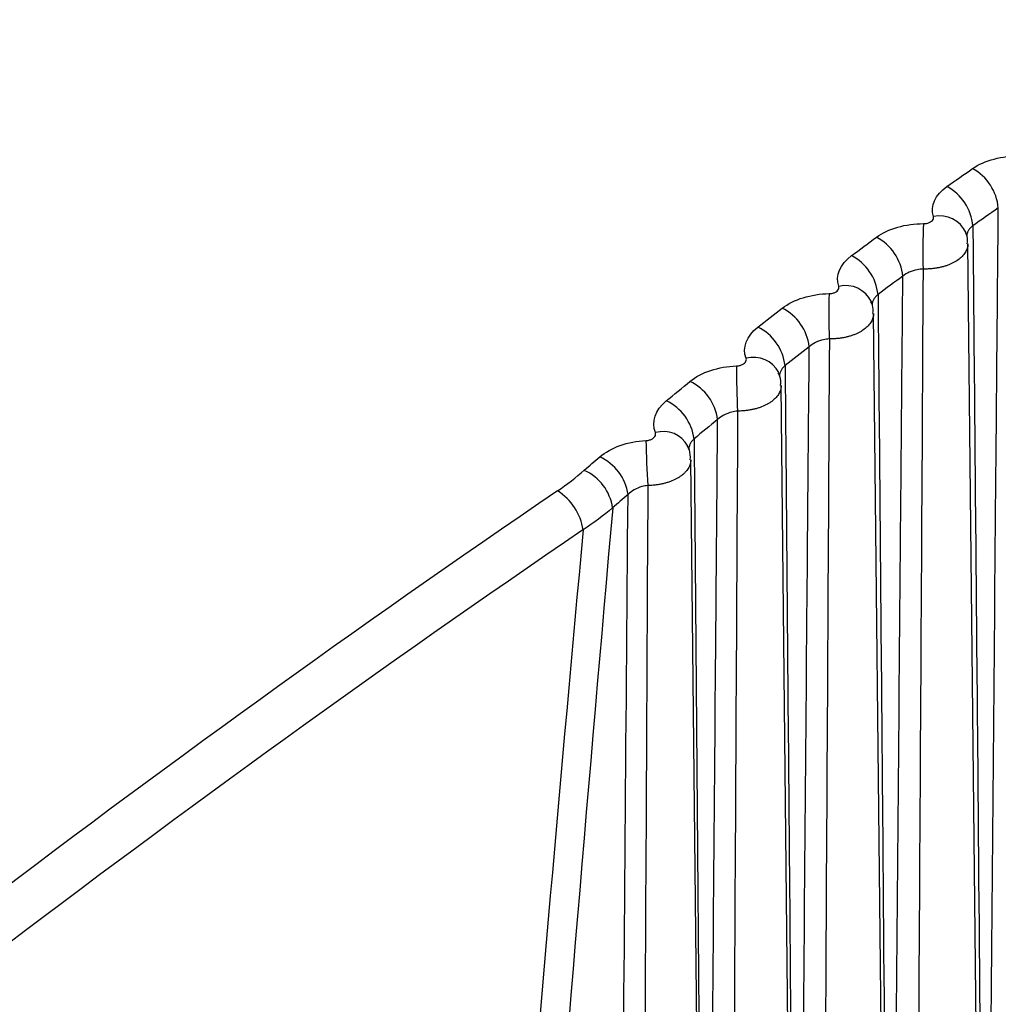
# Model space of a CAD drawing. Header units: millimetres. Extents: x -3.03 to 0.78, y -0.23 to 0.59.
# Tile 104 of 165: x 0.54995 to 0.55584, y 0.00172 to 0.00765. Entities that reach past the tile are written whole.
import ezdxf

# ---------------------------------------------------------------- set-up
doc = ezdxf.new("R2010")
doc.units = ezdxf.units.MM

msp = doc.modelspace()

# ---------------------------------------------------------------- linework, layer by layer
at = {"color": 7, "linetype": 'Continuous', "lineweight": 25}
for p, q in [((0.555649, 0.006359), (0.555648, 0.006362)), ((0.555819, -0.008736), (0.555658, 0.006297)), ((0.555079, 0.005946), (0.555078, 0.005949)), ((0.555253, -0.009298), (0.555091, 0.005878)), ((0.554697, -0.009688), (0.554535, 0.005445)), ((0.553974, 0.005077), (0.553976, 0.00507)), ((0.554153, -0.010083), (0.553991, 0.004998))]:
    msp.add_line(p, q, dxfattribs=at)
for centre, radius, start, end in [((0.555541, 0.006485), 0.0003015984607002, 5.188355, 61.134022), ((0.555389, 0.006377), 0.0003011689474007, 5.393811, 61.429398), ((0.558132, 0.006244), 0.0027452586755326, 176.35909, 182.066908), ((0.554969, 0.006071), 0.0002999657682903, 5.962274, 62.252416), ((0.55482, 0.00596), 0.0002995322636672, 6.164471, 62.547283), ((0.558067, 0.005875), 0.0032457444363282, 177.848726, 182.658669), ((0.554408, 0.005643), 0.0002983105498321, 6.726629, 63.373286), ((0.554263, 0.005529), 0.0002978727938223, 6.925254, 63.667404), ((0.558203, 0.005515), 0.0039363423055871, 179.318755, 183.270847), ((0.553859, 0.005201), 0.0002966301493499, 7.480889, 64.496816), ((0.553718, 0.005084), 0.0002961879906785, 7.675645, 64.789943), ((0.55867, 0.005179), 0.0049485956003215, 180.769481, 183.902537), ((0.553322, 0.004746), 0.0002949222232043, 8.224544, 65.623181), ((0.55323, 0.004665), 0.0002946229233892, 8.35246, 65.818918), ((0.553013, 0.004526), 0.0003347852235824, 8.562347, 58.051871)]:
    msp.add_arc(centre, radius, start, end, dxfattribs=at)
at = {"color": 9, "linetype": 'Continuous', "lineweight": 25}
for centre, radius, start, end in [((0.555489, 0.006291), 0.0001740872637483, 24.308868, 102.58061), ((0.554923, 0.005873), 0.000172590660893, 25.842756, 103.820022), ((0.554369, 0.005443), 0.0001710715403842, 27.356635, 105.078735), ((0.553826, 0.004998), 0.0001695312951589, 28.851584, 106.356797)]:
    msp.add_arc(centre, radius, start, end, dxfattribs=at)
at = {"color": 7, "linetype": 'Continuous', "lineweight": 25}
for centre, major_axis, ratio, start_param, end_param in [((0.558891, -0.054995), (0.03710695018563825, 0.06661856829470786), 0.587341, 0.8648213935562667, 0.9990974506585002), ((0.593213, -2.424329), (-0.03506734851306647, 2.453033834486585), 0.014529, 0.1397816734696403, 0.1677995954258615), ((0.559032, -0.055074), (0.03700690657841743, 0.06644537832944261), 0.587367, 0.8647968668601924, 0.999072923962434), ((0.594627, -2.425117), (-0.03645843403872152, 2.453857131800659), 0.01511, 0.1402292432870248, 0.1653093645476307)]:
    msp.add_ellipse(centre, major_axis=major_axis, ratio=ratio, start_param=start_param, end_param=end_param, dxfattribs=at)
for points, knots in [([(0.5682294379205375, 0.02610345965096), (0.5674304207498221, 0.025615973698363), (0.5658249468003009, 0.0246364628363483), (0.5634056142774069, 0.0231505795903), (0.5609640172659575, 0.0216436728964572), (0.5585001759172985, 0.020114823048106), (0.5560141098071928, 0.0185640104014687), (0.5535058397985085, 0.0169909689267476), (0.5509753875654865, 0.0153954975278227), (0.548422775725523, 0.013777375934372), (0.5458480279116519, 0.0121363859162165), (0.5432511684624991, 0.0104723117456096), (0.5406322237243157, 0.0087849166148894), (0.537991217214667, 0.0070740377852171), (0.5353281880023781, 0.0053392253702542), (0.5326431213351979, 0.0035811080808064), (0.530845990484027, 0.0023961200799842), (0.5299436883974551, 0.0018011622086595)], [0, 0, 0, 0, 0.0625807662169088, 0.125744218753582, 0.1894905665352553, 0.2538200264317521, 0.3187328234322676, 0.3842291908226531, 0.4503093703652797, 0.5169736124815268, 0.5842221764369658, 0.6520553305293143, 0.7204733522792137, 0.7894765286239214, 0.8590651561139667, 0.9292395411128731, 0.9999999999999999, 0.9999999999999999, 0.9999999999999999, 0.9999999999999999]), ([(0.5553923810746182, 0.0064182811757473), (0.5553947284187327, 0.0064182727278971), (0.5553970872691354, 0.0064183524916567), (0.5553994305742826, 0.0064185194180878), (0.55540579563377, 0.006418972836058), (0.555412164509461, 0.0064200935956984), (0.5554180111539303, 0.0064217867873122), (0.5554238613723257, 0.0064234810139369), (0.5554293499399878, 0.0064257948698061), (0.5554340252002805, 0.0064285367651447), (0.5554386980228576, 0.0064312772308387), (0.5554426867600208, 0.0064345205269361), (0.5554456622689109, 0.0064380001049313), (0.5554486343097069, 0.0064414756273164), (0.5554506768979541, 0.0064452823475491), (0.555451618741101, 0.0064491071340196), (0.5554525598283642, 0.0064529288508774), (0.5554524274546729, 0.0064568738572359), (0.5554512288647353, 0.0064606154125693)], [0, 0, 0, 0, 7.0537557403e-06, 7.0537557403e-06, 7.0537557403e-06, 2.64522736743e-05, 2.64522736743e-05, 2.64522736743e-05, 4.58620840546e-05, 4.58620840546e-05, 4.58620840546e-05, 6.52613968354e-05, 6.52613968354e-05, 6.52613968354e-05, 8.46382109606e-05, 8.46382109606e-05, 8.46382109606e-05, 0.000104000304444, 0.000104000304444, 0.000104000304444, 0.000104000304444]), ([(0.5557647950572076, -0.0025214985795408), (0.5557654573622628, -0.0024399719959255), (0.555766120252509, -0.0023584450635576), (0.5557667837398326, -0.0022769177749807), (0.5557863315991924, 0.0001250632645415), (0.5558063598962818, 0.0025273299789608), (0.555827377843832, 0.0049302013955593), (0.5558319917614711, 0.0054576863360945), (0.5558366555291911, 0.0059852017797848), (0.5558413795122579, 0.0065127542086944)], [0.0051886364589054, 0.0051886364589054, 0.0051886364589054, 0.0051886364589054, 0.0054865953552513, 0.0054865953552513, 0.0054865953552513, 0.0142651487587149, 0.0142651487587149, 0.0142651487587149, 0.0161922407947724, 0.0161922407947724, 0.0161922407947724, 0.0161922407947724]), ([(0.5556884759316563, 0.0064056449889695), (0.5556899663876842, 0.0062402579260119), (0.5556914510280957, 0.0060748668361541), (0.5556929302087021, 0.0059094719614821), (0.5557007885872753, 0.0050307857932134), (0.5557084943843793, 0.0041519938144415), (0.55571608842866, 0.0032731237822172), (0.5557284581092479, 0.0018415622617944), (0.5557405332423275, 0.0004097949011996), (0.5557524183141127, -0.0010221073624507), (0.5557545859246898, -0.0012832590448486), (0.5557567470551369, -0.0015444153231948), (0.5557589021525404, -0.0018055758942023), (0.555760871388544, -0.0020442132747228), (0.5557628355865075, -0.0022828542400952), (0.5557647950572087, -0.0025214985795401)], [0.000200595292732, 0.000200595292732, 0.000200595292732, 0.000200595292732, 0.0008118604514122, 0.0008118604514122, 0.0008118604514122, 0.0040593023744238, 0.0040593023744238, 0.0040593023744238, 0.0093489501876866, 0.0093489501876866, 0.0093489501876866, 0.0103136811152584, 0.0103136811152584, 0.0103136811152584, 0.011195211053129, 0.011195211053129, 0.011195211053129, 0.011195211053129]), ([(0.5556548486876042, 0.0062966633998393), (0.5556561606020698, 0.0063119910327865), (0.5556581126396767, 0.0063347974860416), (0.5556481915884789, 0.00635498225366), (0.5556449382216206, 0.0063616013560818)], [0, 0, 0, 0, 0.6720743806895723, 1, 1, 1, 1]), ([(0.5551922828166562, -0.0029017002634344), (0.5551929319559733, -0.0028201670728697), (0.555193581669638, -0.0027386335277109), (0.5551942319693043, -0.0026570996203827), (0.5552133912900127, -0.0002549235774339), (0.5552330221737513, 0.0021475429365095), (0.5552536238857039, 0.0045506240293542), (0.5552580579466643, 0.0050678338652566), (0.5552625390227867, 0.0055850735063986), (0.5552670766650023, 0.0061023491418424)], [0.0051886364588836, 0.0051886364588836, 0.0051886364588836, 0.0051886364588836, 0.0054865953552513, 0.0054865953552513, 0.0054865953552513, 0.0142651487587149, 0.0142651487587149, 0.0142651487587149, 0.0161545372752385, 0.0161545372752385, 0.0161545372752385, 0.0161545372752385]), ([(0.5553886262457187, 0.0061449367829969), (0.5553768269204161, 0.0061445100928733), (0.5553648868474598, 0.0061431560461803), (0.5553532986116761, 0.0061409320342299), (0.5553367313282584, 0.0061377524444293), (0.5553205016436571, 0.0061326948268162), (0.555305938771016, 0.0061261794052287), (0.5552913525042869, 0.0061196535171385), (0.5552780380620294, 0.0061114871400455), (0.5552670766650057, 0.0061023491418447)], [0, 0, 0, 0, 3.55541275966e-05, 3.55541275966e-05, 3.55541275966e-05, 8.67547969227e-05, 8.67547969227e-05, 8.67547969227e-05, 0.0001380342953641, 0.0001380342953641, 0.0001380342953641, 0.0001380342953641]), ([(0.5553886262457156, 0.006144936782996), (0.5553803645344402, 0.0047007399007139), (0.5553718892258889, 0.0032567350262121), (0.5553632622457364, 0.0018128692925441), (0.5553568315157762, 0.0007365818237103), (0.5553503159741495, -0.0003396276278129), (0.5553437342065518, -0.0014157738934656), (0.555342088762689, -0.0016848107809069), (0.5553404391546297, -0.0019538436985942), (0.5553387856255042, -0.0022228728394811), (0.5553245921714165, -0.0045321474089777), (0.5553101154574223, -0.0068411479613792), (0.5552954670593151, -0.0091499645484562)], [0.0001917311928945, 0.0001917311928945, 0.0001917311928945, 0.0001917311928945, 0.0054663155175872, 0.0054663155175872, 0.0054663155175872, 0.0093981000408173, 0.0093981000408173, 0.0093981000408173, 0.0103810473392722, 0.0103810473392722, 0.0103810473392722, 0.0188184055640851, 0.0188184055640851, 0.0188184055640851, 0.0188184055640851]), ([(0.5548238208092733, 0.0059969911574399), (0.5548262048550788, 0.0059970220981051), (0.5548285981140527, 0.0059971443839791), (0.5548309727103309, 0.0059973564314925), (0.5548373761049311, 0.0059979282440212), (0.5548437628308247, 0.0059991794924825), (0.554849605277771, 0.0060010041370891), (0.5548554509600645, 0.0060028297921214), (0.5548609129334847, 0.0060052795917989), (0.5548655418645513, 0.006008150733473), (0.5548701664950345, 0.0060110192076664), (0.5548740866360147, 0.0060143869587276), (0.5548769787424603, 0.0060179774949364), (0.5548798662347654, 0.0060215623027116), (0.5548818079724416, 0.0060254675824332), (0.5548826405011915, 0.0060293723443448), (0.5548834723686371, 0.0060332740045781), (0.554883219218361, 0.006037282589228), (0.5548818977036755, 0.0060410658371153)], [0, 0, 0, 0, 7.161225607e-06, 7.161225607e-06, 7.161225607e-06, 2.67124242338e-05, 2.67124242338e-05, 2.67124242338e-05, 4.62737445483e-05, 4.62737445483e-05, 4.62737445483e-05, 6.58163258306e-05, 6.58163258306e-05, 6.58163258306e-05, 8.53277677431e-05, 8.53277677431e-05, 8.53277677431e-05, 0.0001048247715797, 0.0001048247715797, 0.0001048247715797, 0.0001048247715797]), ([(0.5551177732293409, 0.0059919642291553), (0.5551192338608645, 0.0058265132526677), (0.5551206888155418, 0.0056610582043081), (0.5551221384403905, 0.0054955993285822), (0.5551298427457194, 0.0046162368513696), (0.5551373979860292, 0.0037367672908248), (0.5551448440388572, 0.0028572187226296), (0.5551572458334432, 0.001392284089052), (0.5551693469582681, -7.28682330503e-05), (0.5551812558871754, -0.0015381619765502), (0.5551833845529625, -0.001800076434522), (0.5551855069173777, -0.0020619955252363), (0.5551876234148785, -0.0023239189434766), (0.5551891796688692, -0.0025165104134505), (0.5551907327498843, -0.0027091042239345), (0.5551922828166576, -0.0029017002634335)], [0.0002010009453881, 0.0002010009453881, 0.0002010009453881, 0.0002010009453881, 0.0008125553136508, 0.0008125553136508, 0.0008125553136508, 0.0040627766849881, 0.0040627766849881, 0.0040627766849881, 0.0094761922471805, 0.0094761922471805, 0.0094761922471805, 0.0104438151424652, 0.0104438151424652, 0.0104438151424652, 0.0111553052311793, 0.0111553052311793, 0.0111553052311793, 0.0111553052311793]), ([(0.5550874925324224, 0.0058773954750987), (0.5550886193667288, 0.0058943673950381), (0.5550902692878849, 0.005919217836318), (0.5550790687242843, 0.0059409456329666), (0.5550755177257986, 0.0059478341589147)], [0, 0, 0, 0, 0.6829625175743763, 1, 1, 1, 1]), ([(0.5548250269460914, 0.0057245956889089), (0.5548132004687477, 0.0057238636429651), (0.5548012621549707, 0.0057221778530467), (0.5547897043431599, 0.0057196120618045), (0.5547731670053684, 0.0057159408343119), (0.5547570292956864, 0.0057103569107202), (0.5547426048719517, 0.0057033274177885), (0.554728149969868, 0.0056962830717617), (0.5547150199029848, 0.0056875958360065), (0.5547042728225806, 0.0056779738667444)], [0, 0, 0, 0, 3.56728676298e-05, 3.56728676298e-05, 3.56728676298e-05, 8.70847873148e-05, 8.70847873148e-05, 8.70847873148e-05, 0.0001386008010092, 0.0001386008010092, 0.0001386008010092, 0.0001386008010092]), ([(0.5548250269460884, 0.005724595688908), (0.5548170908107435, 0.0042924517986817), (0.5548089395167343, 0.0028604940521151), (0.5548006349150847, 0.0014286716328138), (0.5547943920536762, 0.0003523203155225), (0.554788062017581, -0.0007239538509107), (0.5547816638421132, -0.0018001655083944), (0.5547800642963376, -0.0020692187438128), (0.5547784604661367, -0.0023382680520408), (0.5547768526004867, -0.0026073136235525), (0.5547630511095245, -0.0049167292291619), (0.5547489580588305, -0.0072258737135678), (0.5547346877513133, -0.0095348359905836)], [0.0001902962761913, 0.0001902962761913, 0.0001902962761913, 0.0001902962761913, 0.0054205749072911, 0.0054205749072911, 0.0054205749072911, 0.0093523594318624, 0.0093523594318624, 0.0093523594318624, 0.0103353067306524, 0.0103353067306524, 0.0103353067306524, 0.0187726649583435, 0.0187726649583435, 0.0187726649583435, 0.0187726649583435]), ([(0.554631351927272, -0.0032876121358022), (0.5546319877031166, -0.003206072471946), (0.5546326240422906, -0.0031245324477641), (0.554633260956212, -0.0030429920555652), (0.5546520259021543, -0.00064062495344), (0.5546712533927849, 0.0017620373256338), (0.5546914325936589, 0.0041653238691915), (0.554695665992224, 0.0046695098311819), (0.5546999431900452, 0.0051737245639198), (0.5547042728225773, 0.0056779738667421)], [0.0051886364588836, 0.0051886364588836, 0.0051886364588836, 0.0051886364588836, 0.0054865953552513, 0.0054865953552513, 0.0054865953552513, 0.0142651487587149, 0.0142651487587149, 0.0142651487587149, 0.0161068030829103, 0.0161068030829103, 0.0161068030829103, 0.0161068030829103]), ([(0.5542669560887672, 0.0055618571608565), (0.5542693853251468, 0.0055619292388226), (0.5542718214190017, 0.0055620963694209), (0.5542742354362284, 0.0055623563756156), (0.55428068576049, 0.0055630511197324), (0.5542870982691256, 0.0055644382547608), (0.5542929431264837, 0.0055664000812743), (0.554298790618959, 0.0055683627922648), (0.5543042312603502, 0.0055709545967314), (0.5543088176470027, 0.0055739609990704), (0.5543133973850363, 0.0055769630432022), (0.5543172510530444, 0.0055804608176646), (0.5543200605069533, 0.0055841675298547), (0.5543228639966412, 0.0055878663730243), (0.5543247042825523, 0.0055918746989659), (0.5543254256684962, 0.0055958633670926), (0.5543261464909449, 0.0055998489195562), (0.5543257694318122, 0.005603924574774), (0.554324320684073, 0.0056077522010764)], [0, 0, 0, 0, 7.2967845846e-06, 7.2967845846e-06, 7.2967845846e-06, 2.70358413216e-05, 2.70358413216e-05, 2.70358413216e-05, 4.67829059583e-05, 4.67829059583e-05, 4.67829059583e-05, 6.65005396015e-05, 6.65005396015e-05, 6.65005396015e-05, 8.61762666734e-05, 8.61762666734e-05, 8.61762666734e-05, 0.0001058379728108, 0.0001058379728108, 0.0001058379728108, 0.0001058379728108]), ([(0.5545320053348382, 0.0054443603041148), (0.5545328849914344, 0.0054629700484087), (0.5545341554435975, 0.005489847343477), (0.5545216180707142, 0.005513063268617), (0.5545177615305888, 0.0055202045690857)], [0, 0, 0, 0, 0.6923964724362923, 1, 1, 1, 1]), ([(0.5545587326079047, 0.0055644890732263), (0.5545601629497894, 0.0053989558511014), (0.5545615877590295, 0.0052334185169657), (0.5545630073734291, 0.0050678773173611), (0.5545705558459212, 0.0041876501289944), (0.5545779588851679, 0.0033073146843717), (0.5545852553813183, 0.0024268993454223), (0.5545973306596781, 0.0009698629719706), (0.5546091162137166, -0.0004873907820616), (0.5546207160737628, -0.0019447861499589), (0.5546228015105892, -0.0022067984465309), (0.5546248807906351, -0.0024688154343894), (0.5546269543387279, -0.0027308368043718), (0.5546284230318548, -0.0029164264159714), (0.5546298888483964, -0.0031020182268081), (0.5546313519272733, -0.0032876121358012)], [0.0002015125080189, 0.0002015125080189, 0.0002015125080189, 0.0002015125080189, 0.0008134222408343, 0.0008134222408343, 0.0008134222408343, 0.0040671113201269, 0.0040671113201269, 0.0040671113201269, 0.0094517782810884, 0.0094517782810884, 0.0094517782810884, 0.0104198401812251, 0.0104198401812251, 0.0104198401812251, 0.0111055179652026, 0.0111055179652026, 0.0111055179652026, 0.0111055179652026]), ([(0.5542730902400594, 0.0052904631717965), (0.5542612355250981, 0.0052894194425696), (0.5542492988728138, 0.0052873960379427), (0.5542377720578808, 0.0052844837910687), (0.5542212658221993, 0.0052803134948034), (0.5542052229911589, 0.0052741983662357), (0.5541909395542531, 0.0052666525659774), (0.5541766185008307, 0.0052590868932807), (0.5541636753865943, 0.0052498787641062), (0.554153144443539, 0.0052397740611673)], [0, 0, 0, 0, 3.58213628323e-05, 3.58213628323e-05, 3.58213628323e-05, 8.74863381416e-05, 8.74863381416e-05, 8.74863381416e-05, 0.0001392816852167, 0.0001392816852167, 0.0001392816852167, 0.0001392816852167]), ([(0.5542730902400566, 0.0052904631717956), (0.5542652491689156, 0.0038279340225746), (0.554257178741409, 0.0023655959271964), (0.5542489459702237, 0.0009033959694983), (0.5542428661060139, -0.0001764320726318), (0.5542366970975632, -0.0012561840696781), (0.5542304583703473, -0.0023358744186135), (0.5542288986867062, -0.0026057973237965), (0.5542273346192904, -0.0028757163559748), (0.5542257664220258, -0.0031456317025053), (0.5542126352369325, -0.005405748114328), (0.554199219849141, -0.0076656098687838), (0.5541856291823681, -0.009925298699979)], [0.0001889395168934, 0.0001889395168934, 0.0001889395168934, 0.0001889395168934, 0.0055299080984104, 0.0055299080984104, 0.0055299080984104, 0.0094741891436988, 0.0094741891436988, 0.0094741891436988, 0.0104602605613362, 0.0104602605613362, 0.0104602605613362, 0.0187170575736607, 0.0187170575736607, 0.0187170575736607, 0.0187170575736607]), ([(0.5537219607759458, 0.0051130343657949), (0.5537244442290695, 0.0051131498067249), (0.5537269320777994, 0.0051133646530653), (0.5537293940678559, 0.0051136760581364), (0.5537358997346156, 0.0051144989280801), (0.5537423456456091, 0.0051160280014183), (0.553748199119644, 0.0051181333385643), (0.5537540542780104, 0.0051202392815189), (0.5537594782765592, 0.0051229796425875), (0.5537640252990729, 0.0051261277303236), (0.5537685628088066, 0.0051292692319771), (0.5537723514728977, 0.0051329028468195), (0.5537750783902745, 0.0051367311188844), (0.5537777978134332, 0.0051405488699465), (0.5537795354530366, 0.0051446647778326), (0.5537801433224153, 0.0051487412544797), (0.5537807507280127, 0.0051528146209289), (0.5537802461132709, 0.0051569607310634), (0.5537786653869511, 0.005160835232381)], [0, 0, 0, 0, 7.4621794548e-06, 7.4621794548e-06, 7.4621794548e-06, 2.74244364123e-05, 2.74244364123e-05, 2.74244364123e-05, 4.73913079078e-05, 4.73913079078e-05, 4.73913079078e-05, 6.73153094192e-05, 6.73153094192e-05, 6.73153094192e-05, 8.71844084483e-05, 8.71844084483e-05, 8.71844084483e-05, 0.0001070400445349, 0.0001070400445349, 0.0001070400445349, 0.0001070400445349]), ([(0.5539885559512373, 0.004997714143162), (0.553989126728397, 0.0050179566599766), (0.5539899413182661, 0.0050468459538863), (0.5539760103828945, 0.0050714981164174), (0.5539718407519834, 0.0050788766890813)], [0, 0, 0, 0, 0.7006926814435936, 1, 1, 1, 1]), ([(0.5537329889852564, 0.0048426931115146), (0.5537211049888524, 0.0048413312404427), (0.5537091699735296, 0.0048389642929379), (0.5536976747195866, 0.0048357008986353), (0.5536812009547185, 0.0048310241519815), (0.5536652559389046, 0.0048243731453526), (0.5536511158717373, 0.004816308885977), (0.5536369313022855, 0.0048082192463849), (0.5536241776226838, 0.0047984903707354), (0.5536138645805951, 0.0047879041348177)], [0, 0, 0, 0, 3.60005411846e-05, 3.60005411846e-05, 3.60005411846e-05, 8.79610759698e-05, 8.79610759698e-05, 8.79610759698e-05, 0.0001400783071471, 0.0001400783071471, 0.0001400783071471, 0.0001400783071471]), ([(0.5537329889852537, 0.0048426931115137), (0.5537254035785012, 0.0033784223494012), (0.5537175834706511, 0.0019143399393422), (0.5537095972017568, 0.0004503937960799), (0.5537036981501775, -0.0006309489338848), (0.5536977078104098, -0.0017122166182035), (0.5536916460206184, -0.0027934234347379), (0.5536901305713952, -0.0030637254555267), (0.5536886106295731, -0.0033340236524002), (0.5536870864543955, -0.003604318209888), (0.5536744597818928, -0.0058435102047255), (0.5536615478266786, -0.0080824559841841), (0.5536484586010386, -0.0103212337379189)], [0.0001876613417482, 0.0001876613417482, 0.0001876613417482, 0.0001876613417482, 0.0055347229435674, 0.0055347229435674, 0.0055347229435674, 0.0094843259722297, 0.0094843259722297, 0.0094843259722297, 0.0104717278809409, 0.0104717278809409, 0.0104717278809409, 0.0186516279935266, 0.0186516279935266, 0.0186516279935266, 0.0186516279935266]), ([(0.5534989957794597, -0.0103523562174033), (0.5535150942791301, -0.0081138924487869), (0.5535314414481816, -0.0058752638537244), (0.5535482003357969, -0.0036363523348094), (0.5535502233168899, -0.0033660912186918), (0.5535522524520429, -0.0030958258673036), (0.5535542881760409, -0.0028255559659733), (0.553562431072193, -0.0017444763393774), (0.5535706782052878, -0.0006633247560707), (0.5535790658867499, 0.0004179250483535), (0.5535903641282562, 0.001874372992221), (0.5536019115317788, 0.0033309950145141), (0.5536138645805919, 0.0047879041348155)], [0.0001500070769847, 0.0001500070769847, 0.0001500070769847, 0.0001500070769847, 0.0083299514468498, 0.0083299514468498, 0.0083299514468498, 0.0093173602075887, 0.0093173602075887, 0.0093173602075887, 0.0132669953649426, 0.0132669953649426, 0.0132669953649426, 0.0185871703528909, 0.0185871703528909, 0.0185871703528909, 0.0185871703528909])]:
    msp.add_open_spline(points, degree=3, knots=knots, dxfattribs=at)
for points in [[(0.5556866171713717, 0.0067496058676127), (0.5557580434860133, 0.0067992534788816), (0.5558651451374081, 0.0068277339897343), (0.5559724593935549, 0.0068255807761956)], [(0.5555326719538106, 0.0066418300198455), (0.5555838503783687, 0.0066779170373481), (0.5556351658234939, 0.0067138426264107), (0.5556866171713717, 0.0067496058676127)], [(0.5554512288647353, 0.0064606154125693), (0.5554310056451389, 0.0065237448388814), (0.5554616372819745, 0.0065917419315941), (0.5555326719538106, 0.0066418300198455)], [(0.5558413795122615, 0.0065127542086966), (0.5557902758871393, 0.0064772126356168), (0.5557393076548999, 0.0064415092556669), (0.5556884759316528, 0.0064056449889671)], [(0.5551083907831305, 0.006336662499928), (0.5551784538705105, 0.0063880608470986), (0.5552848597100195, 0.0064186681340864), (0.5553923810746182, 0.0064182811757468)], [(0.5549580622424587, 0.0062256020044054), (0.5550080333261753, 0.0062627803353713), (0.5550581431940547, 0.0062998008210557), (0.5551083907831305, 0.006336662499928)], [(0.5548818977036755, 0.0060410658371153), (0.554859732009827, 0.0061045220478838), (0.5548884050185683, 0.0061737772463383), (0.5549580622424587, 0.0062256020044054)], [(0.5552670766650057, 0.0061023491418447), (0.5552171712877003, 0.006065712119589), (0.5551674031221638, 0.0060289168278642), (0.5551177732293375, 0.0059919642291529)], [(0.5545417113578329, 0.0059097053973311), (0.5546103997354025, 0.0059628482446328), (0.5547160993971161, 0.0059955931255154), (0.5548238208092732, 0.0059969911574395)], [(0.5543951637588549, 0.0057955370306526), (0.5544438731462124, 0.0058337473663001), (0.554492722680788, 0.0058718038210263), (0.5545417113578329, 0.0059097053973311)], [(0.554324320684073, 0.0056077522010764), (0.5543001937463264, 0.0056714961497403), (0.554326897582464, 0.0057419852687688), (0.5543951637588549, 0.0057955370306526)], [(0.5547042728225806, 0.0056779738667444), (0.5546556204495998, 0.0056402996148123), (0.5546071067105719, 0.0056024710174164), (0.5545587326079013, 0.0055644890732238)], [(0.5539867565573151, 0.0054688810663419), (0.5540540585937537, 0.0055237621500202), (0.5541590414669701, 0.0055586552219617), (0.5542669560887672, 0.0055618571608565)], [(0.5538441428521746, 0.0053517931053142), (0.55389153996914, 0.0053909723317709), (0.5539390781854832, 0.0054300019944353), (0.5539867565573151, 0.0054688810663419)], [(0.5537786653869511, 0.005160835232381), (0.5537525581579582, 0.0052248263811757), (0.5537772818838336, 0.0052965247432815), (0.5538441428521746, 0.0053517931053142)], [(0.5541531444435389, 0.0052397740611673), (0.554105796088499, 0.0052011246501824), (0.5540585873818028, 0.0051623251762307), (0.554011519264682, 0.0051233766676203)], [(0.5534437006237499, 0.0050143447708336), (0.5535096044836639, 0.0050709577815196), (0.553613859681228, 0.0051080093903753), (0.5537219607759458, 0.0051130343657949)], [(0.5533506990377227, 0.004934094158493), (0.5533816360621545, 0.0049609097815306), (0.5534126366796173, 0.0049876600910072), (0.5534437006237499, 0.0050143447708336)], [(0.5531897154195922, 0.0048105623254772), (0.5532473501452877, 0.0048498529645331), (0.5533010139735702, 0.004891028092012), (0.5533506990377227, 0.004934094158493)], [(0.5536138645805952, 0.0047879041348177), (0.5535830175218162, 0.0047613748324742), (0.5535522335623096, 0.0047347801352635), (0.5535215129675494, 0.0047081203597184)], [(0.5535215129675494, 0.0047081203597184), (0.5534666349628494, 0.0046620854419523), (0.5534073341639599, 0.0046181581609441), (0.5533436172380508, 0.0045763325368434)]]:
    msp.add_open_spline(points, degree=3, dxfattribs=at)
at = {"color": 9, "linetype": 'Continuous', "lineweight": 25}
for points, knots in [([(0.5556884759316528, 0.0064056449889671), (0.5556865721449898, 0.0064041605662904), (0.5556808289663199, 0.0063996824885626), (0.5556741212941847, 0.0063932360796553), (0.5556676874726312, 0.0063858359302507), (0.5556628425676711, 0.0063792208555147), (0.5556584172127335, 0.0063716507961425), (0.5556549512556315, 0.0063638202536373), (0.5556525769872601, 0.0063558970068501), (0.5556512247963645, 0.0063482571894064), (0.5556511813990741, 0.0063433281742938), (0.5556511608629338, 0.0063409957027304)], [0, 0, 0, 0, 0.080430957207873, 0.2426371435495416, 0.3244956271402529, 0.4376644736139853, 0.5516156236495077, 0.6680353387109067, 0.7853087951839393, 0.8984054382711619, 1, 1, 1, 1]), ([(0.5556582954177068, 0.0062969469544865), (0.5556582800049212, 0.0062935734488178), (0.5556582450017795, 0.0062859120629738), (0.5556559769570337, 0.0062741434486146), (0.5556519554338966, 0.0062617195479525), (0.5556461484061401, 0.0062495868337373), (0.5556385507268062, 0.0062376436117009), (0.55562926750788, 0.0062261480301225), (0.5556147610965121, 0.0062114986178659), (0.5555971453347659, 0.0061979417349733), (0.5555768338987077, 0.0061858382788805), (0.5555603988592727, 0.0061775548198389), (0.5555428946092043, 0.006170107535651), (0.5555241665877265, 0.0061634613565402), (0.5555045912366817, 0.0061577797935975), (0.5554844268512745, 0.0061531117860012), (0.5554637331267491, 0.00614943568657), (0.5554423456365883, 0.0061467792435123), (0.5554172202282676, 0.0061448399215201), (0.5553992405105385, 0.0061449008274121), (0.5553886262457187, 0.0061449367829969)], [0, 0, 0, 0, 0.0415264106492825, 0.0943083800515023, 0.1453990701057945, 0.1968470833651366, 0.2488485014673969, 0.3016079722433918, 0.3525338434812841, 0.4561169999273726, 0.5088982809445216, 0.5598487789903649, 0.6111536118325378, 0.6635760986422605, 0.7163848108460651, 0.7673398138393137, 0.8186492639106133, 0.8710767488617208, 0.9238905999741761, 1, 1, 1, 1]), ([(0.5551177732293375, 0.0059919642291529), (0.5551159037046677, 0.005990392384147), (0.5551102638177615, 0.0059856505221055), (0.5551037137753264, 0.0059788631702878), (0.5550974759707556, 0.0059711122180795), (0.555092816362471, 0.005964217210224), (0.555088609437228, 0.0059563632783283), (0.555085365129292, 0.0059482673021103), (0.5550832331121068, 0.0059401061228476), (0.5550821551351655, 0.0059329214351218), (0.5550822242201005, 0.005928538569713), (0.5550822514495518, 0.0059268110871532)], [0, 0, 0, 0, 0.082960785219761, 0.2502718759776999, 0.3347084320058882, 0.4510147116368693, 0.5681219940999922, 0.6877583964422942, 0.808270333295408, 0.9244307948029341, 1, 1, 1, 1]), ([(0.5550907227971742, 0.0058777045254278), (0.5550907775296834, 0.0058752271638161), (0.555090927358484, 0.0058684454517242), (0.5550890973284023, 0.005857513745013), (0.5550854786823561, 0.0058449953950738), (0.5550800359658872, 0.005832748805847), (0.5550728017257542, 0.0058206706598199), (0.5550638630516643, 0.0058090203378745), (0.5550497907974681, 0.0057941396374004), (0.5550325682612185, 0.0057803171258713), (0.5550125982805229, 0.0057679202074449), (0.5549963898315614, 0.0057594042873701), (0.554979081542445, 0.0057517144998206), (0.5549605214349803, 0.0057448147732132), (0.5549410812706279, 0.0057388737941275), (0.5549210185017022, 0.0057339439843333), (0.5549003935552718, 0.0057300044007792), (0.5548790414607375, 0.0057270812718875), (0.5548538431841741, 0.0057248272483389), (0.554835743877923, 0.0057246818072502), (0.5548250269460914, 0.0057245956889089)], [0, 0, 0, 0, 0.0306977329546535, 0.0840342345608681, 0.1356504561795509, 0.1876276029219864, 0.2401637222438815, 0.2934655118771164, 0.3449284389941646, 0.449604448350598, 0.5029428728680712, 0.5544478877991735, 0.606311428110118, 0.6593058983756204, 0.7126911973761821, 0.7642066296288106, 0.8160808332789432, 0.8690867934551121, 0.9224838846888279, 0.9999999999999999, 0.9999999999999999, 0.9999999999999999, 0.9999999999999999]), ([(0.5545587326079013, 0.0055644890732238), (0.554556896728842, 0.005562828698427), (0.5545513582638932, 0.0055578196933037), (0.5545449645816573, 0.0055506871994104), (0.5545389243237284, 0.0055425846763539), (0.5545344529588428, 0.0055354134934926), (0.5545304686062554, 0.0055272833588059), (0.5545274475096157, 0.0055189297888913), (0.5545255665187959, 0.0055105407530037), (0.5545247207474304, 0.0055038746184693), (0.5545248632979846, 0.0055000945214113), (0.5545249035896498, 0.0054990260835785)], [0, 0, 0, 0, 0.0857851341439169, 0.2587958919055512, 0.3461112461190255, 0.465815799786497, 0.586340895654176, 0.7094590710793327, 0.8334761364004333, 0.9529323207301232, 1, 1, 1, 1]), ([(0.5545350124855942, 0.0054446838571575), (0.5545350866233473, 0.0054431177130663), (0.5545353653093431, 0.005437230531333), (0.5545339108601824, 0.0054271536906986), (0.5545307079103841, 0.0054145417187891), (0.5545256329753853, 0.0054021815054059), (0.5545187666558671, 0.0053899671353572), (0.5545073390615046, 0.0053742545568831), (0.5544925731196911, 0.005359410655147), (0.5544748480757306, 0.0053458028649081), (0.5544600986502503, 0.0053362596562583), (0.5544387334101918, 0.0053245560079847), (0.5544149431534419, 0.0053144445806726), (0.5543893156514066, 0.0053062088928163), (0.55436935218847, 0.005301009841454), (0.5543487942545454, 0.0052968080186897), (0.5543274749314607, 0.0052935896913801), (0.5543075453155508, 0.0052916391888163), (0.5542893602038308, 0.0052906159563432), (0.5542785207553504, 0.0052905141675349), (0.5542730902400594, 0.0052904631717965)], [0, 0, 0, 0, 0.0195354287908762, 0.0734342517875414, 0.1255810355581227, 0.1780923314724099, 0.2311681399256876, 0.2850171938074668, 0.3896859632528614, 0.442814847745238, 0.4967192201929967, 0.5487927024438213, 0.6547155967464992, 0.7086923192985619, 0.7607852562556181, 0.8132415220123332, 0.8668440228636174, 0.9208426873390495, 0.9603425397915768, 1, 1, 1, 1]), ([(0.5540830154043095, -0.0035687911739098), (0.5540833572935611, -0.0035240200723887), (0.5540836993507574, -0.0034792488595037), (0.5540840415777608, -0.0034344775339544), (0.5541024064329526, -0.0010319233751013), (0.5541212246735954, 0.0013709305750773), (0.5541409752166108, 0.0037744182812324), (0.5541449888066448, 0.0042628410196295), (0.5541490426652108, 0.0047512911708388), (0.5541531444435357, 0.0052397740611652)], [0.0053230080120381, 0.0053230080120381, 0.0053230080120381, 0.0053230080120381, 0.0054865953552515, 0.0054865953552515, 0.0054865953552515, 0.0142651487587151, 0.0142651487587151, 0.0142651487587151, 0.0160490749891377, 0.0160490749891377, 0.0160490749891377, 0.0160490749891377]), ([(0.554011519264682, 0.0051233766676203), (0.5540097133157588, 0.0051216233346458), (0.5540042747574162, 0.0051163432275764), (0.5539980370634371, 0.0051088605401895), (0.5539921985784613, 0.0051004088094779), (0.5539879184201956, 0.0050929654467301), (0.553984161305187, 0.005084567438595), (0.5539813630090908, 0.0050759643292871), (0.5539797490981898, 0.0050673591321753), (0.5539790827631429, 0.005061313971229), (0.5539792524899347, 0.0050582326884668), (0.5539792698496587, 0.005057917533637)], [0, 0, 0, 0, 0.0892585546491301, 0.2687993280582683, 0.3594934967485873, 0.4831062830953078, 0.6075616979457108, 0.7346830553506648, 0.862730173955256, 0.9859599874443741, 1, 1, 1, 1]), ([(0.5540115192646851, 0.0051233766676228), (0.5540129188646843, 0.0049577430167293), (0.5540143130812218, 0.0047921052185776), (0.5540157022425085, 0.0046264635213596), (0.5540230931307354, 0.0037451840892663), (0.5540303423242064, 0.0028637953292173), (0.5540374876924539, 0.0019823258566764), (0.5540492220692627, 0.0005347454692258), (0.554060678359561, -0.0009130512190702), (0.5540719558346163, -0.0023609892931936), (0.5540735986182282, -0.0025719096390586), (0.554075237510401, -0.0027828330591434), (0.5540768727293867, -0.0029937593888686)], [0.0002021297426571, 0.0002021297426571, 0.0002021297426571, 0.0002021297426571, 0.0008144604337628, 0.0008144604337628, 0.0008144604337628, 0.0040723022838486, 0.0040723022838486, 0.0040723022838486, 0.009422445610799, 0.009422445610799, 0.009422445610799, 0.0102017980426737, 0.0102017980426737, 0.0102017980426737, 0.0102017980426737]), ([(0.5539913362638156, 0.0049980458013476), (0.553991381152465, 0.0049974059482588), (0.5539917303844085, 0.0049924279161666), (0.5539905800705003, 0.0049832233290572), (0.5539878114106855, 0.0049705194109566), (0.553983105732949, 0.0049580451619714), (0.553976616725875, 0.0049456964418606), (0.5539683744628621, 0.0049337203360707), (0.5539584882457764, 0.0049222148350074), (0.5539470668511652, 0.0049112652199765), (0.5539339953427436, 0.0049007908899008), (0.5539195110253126, 0.0048910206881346), (0.5538984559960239, 0.0048789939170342), (0.553874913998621, 0.0048685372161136), (0.5538494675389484, 0.0048599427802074), (0.5538296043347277, 0.0048544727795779), (0.5538091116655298, 0.0048499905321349), (0.5537878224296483, 0.0048465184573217), (0.553762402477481, 0.0048436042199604), (0.5537439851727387, 0.004843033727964), (0.5537329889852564, 0.0048426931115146)], [0, 0, 0, 0, 0.0080324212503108, 0.0624919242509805, 0.1151651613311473, 0.1682064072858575, 0.221817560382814, 0.2762093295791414, 0.3289535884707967, 0.382067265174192, 0.4357530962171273, 0.4902226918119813, 0.5428698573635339, 0.6499619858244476, 0.704535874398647, 0.7572152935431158, 0.8102627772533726, 0.8644715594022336, 0.9190817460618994, 1, 1, 1, 1])]:
    msp.add_open_spline(points, degree=3, knots=knots, dxfattribs=at)

doc.saveas('drawing.dxf')
